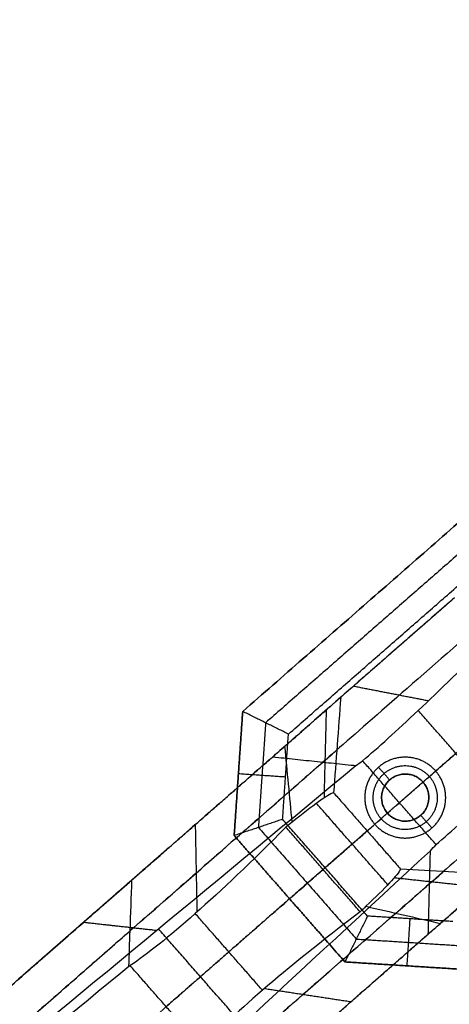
# Model space of a CAD drawing. Header units: millimetres. Extents: x 581 to 1437, y -333 to 1981.
# Tile 30 of 42: x 717 to 780, y 1487 to 1633. Entities that reach past the tile are written whole.
import ezdxf

# ---------------------------------------------------------------- set-up
doc = ezdxf.new("R2010")
doc.units = ezdxf.units.MM
doc.layers.add('Legs', color=7, linetype='Continuous', true_color=0x3fbf7f)
doc.layers.add('Tabletop', color=7, linetype='Continuous', true_color=0xcc9900)

msp = doc.modelspace()

# ---------------------------------------------------------------- linework, layer by layer
at = {"layer": 'Legs'}
for p, q in [((738.51, 1510.24, -1516.22), (717.18, 1491.55, -1516.22)), ((729.93, 1502.73, -1468.64), (729.93, 1502.73, -1541.99))]:
    msp.add_line(p, q, dxfattribs=at)
at = {"layer": 'Legs', "extrusion": (0.658937, -0.752198, 1.38778e-16)}
for centre in [(1665.86, -1505.92, -649.37), (1665.86, -1505.92, -614.37)]:
    msp.add_arc(centre, 101.27, 125.2623, 158.5565, dxfattribs=at)
at = {"layer": 'Legs', "extrusion": (0.658937, -0.752198, 0)}
for centre, radius, start, end in [((1665.86, -1505.92, -643.87), 95.77, 127.6237, 158.6257), ((1541.7, -1378.8, -643.87), 38.36, 317.627, 349.5068), ((1665.86, -1505.92, -619.87), 95.77, 127.6237, 158.6257), ((1541.7, -1378.8, -619.87), 38.36, 317.627, 349.5068)]:
    msp.add_arc(centre, radius, start, end, dxfattribs=at)
at = {"layer": 'Legs', "extrusion": (-0.658937, 0.752198, 0)}
for centre in [(-1665.68, -1500.17, 643.87), (-1665.68, -1500.17, 619.87)]:
    msp.add_arc(centre, 135.18, 20.0141, 44.9643, dxfattribs=at)
at = {"layer": 'Legs'}
for points, degree in [([(831.46, 1597.65, -1382.28), (792.33, 1563.37, -1382.28), (753.2, 1529.09, -1382.28)], 2), ([(756.59, 1527.41, -1385.78), (796.8, 1562.64, -1385.78), (837.02, 1597.86, -1385.78)], 2), ([(749.81, 1530.77, -1375.78), (785.61, 1562.14, -1375.78), (821.42, 1593.51, -1375.78)], 2), ([(821.42, 1593.51, -1378.78), (785.61, 1562.14, -1378.78), (749.81, 1530.77, -1378.78)], 2), ([(781.19, 1547.63, -1385.78), (772.76, 1540.25, -1385.78), (764.34, 1532.87, -1385.78)], 2), ([(778.42, 1521.93, -1375.78), (790.55, 1532.56, -1375.78), (802.68, 1543.18, -1375.78)], 2), ([(767.59, 1523.45, -1469.72), (772.16, 1527.34, -1455.92), (778.66, 1533.47, -1443.6), (786.64, 1541.4, -1433.61)], 3), ([(766.25, 1534.54, -1441.73), (771.81, 1533.45, -1444.57), (777.38, 1532.37, -1447.41)], 2), ([(764.34, 1532.87, -1385.78), (764, 1528.15, -1385.78), (763.65, 1523.43, -1385.78), (763.28, 1518.71, -1385.78)], 3), ([(749.81, 1530.77, -1378.78), (749.17, 1521.55, -1378.78), (748.54, 1512.34, -1378.78)], 2), ([(748.54, 1512.34, -1375.78), (749.17, 1521.55, -1375.78), (749.81, 1530.77, -1375.78)], 2), ([(756.59, 1527.41, -1385.78), (756.34, 1527.53, -1385.52), (755.84, 1527.78, -1385), (755.08, 1528.16, -1384.23), (754.33, 1528.53, -1383.45), (753.58, 1528.9, -1382.67), (752.82, 1529.28, -1381.89), (752.07, 1529.65, -1381.12), (751.31, 1530.02, -1380.34), (750.56, 1530.4, -1379.56), (750.06, 1530.65, -1379.04), (749.81, 1530.77, -1378.78)], 3), ([(749.81, 1530.77, -1378.78), (749.81, 1530.77, -1377.28), (749.81, 1530.77, -1375.78)], 2), ([(762.19, 1530.98, -1395.77), (762.02, 1524.45, -1393.91), (761.86, 1517.91, -1392.05)], 2), ([(786.97, 1518.19, -1450.24), (781.4, 1524.55, -1450.24), (775.84, 1530.9, -1450.24)], 2), ([(753.2, 1529.09, -1382.28), (752.67, 1521.32, -1382.28), (752.13, 1513.55, -1382.28)], 2), ([(755.73, 1514.76, -1385.78), (756.16, 1521.09, -1385.78), (756.59, 1527.41, -1385.78)], 2), ([(778.49, 1511, -1469.72), (782.95, 1515.02, -1455.92), (789.88, 1520.66, -1443.6), (798.8, 1527.53, -1433.61)], 3), ([(757.14, 1514.31, -1402.08), (756.79, 1518.08, -1404.2), (756.43, 1521.85, -1406.33), (756.07, 1525.62, -1408.46)], 3), ([(754.26, 1524.04, -1468.9), (726.19, 1499.45, -1553.23), (698.12, 1474.86, -1637.55)], 2), ([(766.59, 1522.73, -1472.4), (766.93, 1522.96, -1471.51), (767.27, 1523.2, -1470.61), (767.59, 1523.45, -1469.72)], 3), ([(778.49, 1511, -1469.72), (773.04, 1517.22, -1469.72), (767.59, 1523.45, -1469.72)], 2), ([(761.71, 1523.25, -1471.02), (733.63, 1498.66, -1555.35), (705.56, 1474.06, -1639.68)], 2), ([(707.56, 1473.85, -1640.25), (727.24, 1490.14, -1584.3), (746.91, 1506.44, -1528.35), (766.59, 1522.73, -1472.4)], 3), ([(771.6, 1520.61, -1378.28), (770.77, 1521.55, -1377.03), (769.95, 1522.49, -1375.78)], 2), ([(776.54, 1520.29, -1378.28), (777.48, 1521.11, -1377.03), (778.42, 1521.93, -1375.78)], 2), ([(749.17, 1521.55, -1378.78), (752.67, 1521.31, -1382.28), (756.16, 1521.08, -1385.78)], 2), ([(749.17, 1521.55, -1378.78), (749.17, 1521.55, -1377.28), (749.17, 1521.55, -1375.78)], 2), ([(771.6, 1520.61, -1385.72), (771.6, 1520.61, -1382), (771.6, 1520.61, -1378.28)], 2), ([(776.54, 1520.29, -1385.72), (773.9, 1517.98, -1385.72), (771.27, 1515.67, -1385.72)], 2), ([(776.54, 1520.29, -1385.72), (776.54, 1520.29, -1382), (776.54, 1520.29, -1378.28)], 2), ([(763.28, 1518.71, -1385.78), (762.37, 1518.38, -1391.82), (760.24, 1516.85, -1397.47), (757.14, 1514.31, -1402.08)], 3), ([(763.28, 1518.71, -1385.78), (768.26, 1513.04, -1385.78), (773.23, 1507.36, -1385.78)], 2), ([(714.04, 1465.54, -1641.55), (743.54, 1491.38, -1555.64), (773.04, 1517.22, -1469.72)], 2), ([(771.33, 1505.04, -1395.22), (766.03, 1511.08, -1395.22), (760.74, 1517.13, -1395.22)], 2), ([(755.73, 1514.76, -1385.78), (755.46, 1514.67, -1385.52), (754.93, 1514.49, -1385), (754.13, 1514.22, -1384.23), (753.33, 1513.95, -1383.45), (752.53, 1513.68, -1382.67), (751.74, 1513.41, -1381.89), (750.94, 1513.14, -1381.12), (750.14, 1512.88, -1380.34), (749.34, 1512.61, -1379.56), (748.81, 1512.43, -1379.04), (748.54, 1512.34, -1378.78)], 3), ([(768.32, 1500.38, -1385.78), (762.02, 1507.57, -1385.78), (755.73, 1514.76, -1385.78)], 2), ([(771.27, 1515.67, -1378.28), (770.33, 1514.85, -1377.03), (769.39, 1514.03, -1375.78)], 2), ([(771.27, 1515.67, -1378.28), (771.27, 1515.67, -1382), (771.27, 1515.67, -1385.72)], 2), ([(776.21, 1515.35, -1378.28), (777.03, 1514.41, -1377.03), (777.86, 1513.47, -1375.78)], 2), ([(776.21, 1515.35, -1385.72), (776.21, 1515.35, -1382), (776.21, 1515.35, -1378.28)], 2), ([(756.22, 1513.59, -1403.35), (746.12, 1503.44, -1416.63), (738.16, 1496.37, -1433.35), (733.11, 1493.04, -1451.91)], 3), ([(742.77, 1513.97, -1430.48), (742.89, 1507.47, -1427.81), (743.02, 1500.97, -1425.14)], 2), ([(752.13, 1513.55, -1382.28), (759.39, 1505.27, -1382.28), (766.65, 1496.98, -1382.28)], 2), ([(757.14, 1514.31, -1402.08), (756.83, 1514.09, -1402.51), (756.52, 1513.85, -1402.94), (756.22, 1513.59, -1403.35)], 3), ([(767.22, 1501.03, -1403.35), (761.72, 1507.31, -1403.35), (756.22, 1513.59, -1403.35)], 2), ([(756.76, 1502.96, -1375.78), (763.07, 1508.49, -1375.78), (769.39, 1514.03, -1375.78)], 2), ([(748.54, 1512.34, -1378.78), (756.76, 1502.96, -1378.78), (764.97, 1493.58, -1378.78)], 2), ([(764.97, 1493.58, -1375.78), (756.76, 1502.96, -1375.78), (748.54, 1512.34, -1375.78)], 2), ([(748.54, 1512.34, -1378.78), (748.54, 1512.34, -1377.28), (748.54, 1512.34, -1375.78)], 2), ([(762.02, 1507.57, -1385.78), (765.14, 1510.3, -1385.78), (768.26, 1513.04, -1385.78)], 2), ([(777.65, 1510.1, -1472.4), (777.92, 1510.42, -1471.51), (778.2, 1510.71, -1470.61), (778.49, 1511, -1469.72)], 3), ([(721.43, 1458.02, -1640.25), (740.17, 1475.38, -1584.3), (758.91, 1492.74, -1528.35), (777.65, 1510.1, -1472.4)], 3), ([(756.76, 1502.96, -1378.78), (759.39, 1505.27, -1382.28), (762.02, 1507.57, -1385.78)], 2), ([(773.23, 1507.36, -1385.78), (772.78, 1506.49, -1391.82), (770.99, 1504.58, -1397.47), (768.06, 1501.84, -1402.08)], 3), ([(787.4, 1506.54, -1385.78), (782.68, 1506.82, -1385.78), (777.96, 1507.1, -1385.78), (773.23, 1507.36, -1385.78)], 3), ([(785.25, 1504.65, -1395.77), (778.75, 1505.35, -1393.91), (772.25, 1506.05, -1392.05)], 2), ([(684.88, 1463.26, -1636.71), (709.13, 1484.5, -1546.24), (733.38, 1505.75, -1455.77)], 2), ([(777.52, 1505.2, -1471.02), (749.45, 1480.6, -1555.35), (721.38, 1456.01, -1639.68)], 2), ([(756.76, 1502.96, -1378.78), (756.76, 1502.96, -1377.28), (756.76, 1502.96, -1375.78)], 2), ([(768.06, 1501.84, -1402.08), (767.8, 1501.56, -1402.51), (767.52, 1501.29, -1402.94), (767.22, 1501.03, -1403.35)], 3), ([(768.06, 1501.84, -1402.08), (771.75, 1501, -1404.2), (775.45, 1500.15, -1406.33), (779.13, 1499.3, -1408.46)], 3), ([(752.73, 1489.38, -1425.65), (747.75, 1495.07, -1425.65), (742.77, 1500.76, -1425.65)], 2), ([(767.22, 1501.03, -1403.35), (755.84, 1492.35, -1416.63), (747.78, 1485.39, -1433.35), (743.81, 1480.83, -1451.91)], 3), ([(768.32, 1500.38, -1385.78), (768.2, 1500.13, -1385.52), (767.95, 1499.63, -1385), (767.58, 1498.87, -1384.23), (767.2, 1498.12, -1383.45), (766.83, 1497.36, -1382.67), (766.46, 1496.61, -1381.89), (766.09, 1495.85, -1381.12), (765.72, 1495.09, -1380.34), (765.34, 1494.34, -1379.56), (765.1, 1493.83, -1379.04), (764.97, 1493.58, -1378.78)], 3), ([(780.97, 1499.58, -1385.78), (774.65, 1499.98, -1385.78), (768.32, 1500.38, -1385.78)], 2), ([(726.23, 1499.48, -1553.12), (731.64, 1498.88, -1554.74), (737.06, 1498.28, -1556.37)], 2), ([(774.19, 1493, -1378.78), (774.41, 1496.49, -1382.28), (774.64, 1499.98, -1385.78)], 2), ([(684.59, 1455.69, -1634.93), (708.85, 1476.95, -1544.42), (733.11, 1498.2, -1453.91)], 2), ([(777.33, 1497.71, -1468.9), (749.26, 1473.12, -1553.23), (721.18, 1448.53, -1637.55)], 2), ([(749.77, 1484.28, -1555.64), (743.54, 1491.38, -1555.64), (737.32, 1498.49, -1555.64)], 2), ([(766.65, 1496.98, -1382.28), (774.42, 1496.49, -1382.28), (782.19, 1495.99, -1382.28)], 2), ([(732.93, 1492.89, -1452.6), (716.78, 1479.65, -1513.18), (700.64, 1466.41, -1573.76), (684.5, 1453.16, -1634.34)], 3), ([(733.11, 1493.04, -1451.91), (733.05, 1492.99, -1452.14), (732.99, 1492.94, -1452.37), (732.93, 1492.89, -1452.6)], 3), ([(743.81, 1480.83, -1451.91), (738.46, 1486.93, -1451.91), (733.11, 1493.04, -1451.91)], 2), ([(764.97, 1493.58, -1378.78), (774.19, 1493, -1378.78), (783.41, 1492.41, -1378.78)], 2), ([(783.41, 1492.41, -1375.78), (774.19, 1493, -1375.78), (764.97, 1493.58, -1375.78)], 2), ([(764.97, 1493.58, -1378.78), (764.97, 1493.58, -1377.28), (764.97, 1493.58, -1375.78)], 2), ([(774.19, 1493, -1378.78), (774.19, 1493, -1377.28), (774.19, 1493, -1375.78)], 2), ([(765.83, 1487.64, -1430.48), (759.41, 1488.62, -1427.81), (752.98, 1489.6, -1425.14)], 2)]:
    msp.add_open_spline(points, degree=degree, dxfattribs=at)
for points, weights in [([(773.04, 1517.22, -1469.72), (779.89, 1523.22, -1448.78), (792.72, 1534.46, -1433.61)], [1, 0.976593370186, 1]), ([(756.07, 1525.62, -1408.46), (762.76, 1531.49, -1398.77), (764.34, 1532.87, -1385.78)], [1, 0.957755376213, 0.999806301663]), ([(733.38, 1505.75, -1455.77), (740.78, 1512.23, -1428.77), (756.07, 1525.62, -1408.46)], [1, 0.976313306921, 1]), ([(768.26, 1513.04, -1385.78), (767.1, 1512.02, -1395.96), (761.72, 1507.31, -1403.35)], [0.999719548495, 0.952306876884, 1]), ([(761.72, 1507.31, -1403.35), (745.33, 1492.95, -1423.61), (738.46, 1486.93, -1451.91)], [1, 0.96773069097, 1]), ([(779.13, 1499.3, -1408.46), (785.83, 1505.16, -1398.77), (787.4, 1506.54, -1385.78)], [1, 0.957755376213, 0.999806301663]), ([(756.44, 1479.42, -1455.77), (763.85, 1485.9, -1428.77), (779.13, 1499.3, -1408.46)], [1, 0.976313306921, 1])]:
    msp.add_rational_spline(points, weights, degree=2, dxfattribs=at)
for points, knots in [([(754.26, 1524.04, -1468.9), (754.82, 1523.98, -1469.05), (755.92, 1523.86, -1469.37), (757.57, 1523.69, -1469.84), (759.23, 1523.51, -1470.31), (760.88, 1523.34, -1470.78), (762.53, 1523.16, -1471.25), (764.19, 1522.99, -1471.72), (765.54, 1522.84, -1472.11), (766.34, 1522.76, -1472.33), (766.59, 1522.73, -1472.4)], [0, 0, 0, 0, 1.728676, 3.457355, 5.186036, 6.914719, 8.643405, 10.372094, 12.100786, 12.881973, 12.881973, 12.881973, 12.881973]), ([(777.33, 1497.71, -1468.9), (777.34, 1498.27, -1469.05), (777.37, 1499.38, -1469.37), (777.41, 1501.04, -1469.84), (777.46, 1502.7, -1470.31), (777.5, 1504.36, -1470.78), (777.54, 1506.03, -1471.25), (777.59, 1507.69, -1471.72), (777.62, 1509.05, -1472.11), (777.64, 1509.85, -1472.33), (777.65, 1510.1, -1472.4)], [0, 0, 0, 0, 1.728676, 3.457355, 5.186036, 6.914719, 8.643405, 10.372094, 12.100786, 12.881973, 12.881973, 12.881973, 12.881973]), ([(732.93, 1492.89, -1452.6), (732.99, 1494.66, -1453.03), (733.05, 1496.43, -1453.47), (733.2, 1500.72, -1454.53), (733.29, 1503.23, -1455.15), (733.38, 1505.75, -1455.77)], [-13.249606, -13.249606, -13.249606, -13.249606, -7.778152, -7.778152, 0, 0, 0, 0])]:
    msp.add_open_spline(points, degree=3, knots=knots, dxfattribs=at)
for points, knots in [([(769.39, 1514.03, -1375.78), (765.44, 1518.54, -1375.78), (769.95, 1522.49, -1375.78), (774.46, 1526.45, -1375.78), (778.42, 1521.93, -1375.78), (782.37, 1517.42, -1375.78), (777.86, 1513.47, -1375.78), (773.34, 1509.51, -1375.78), (769.39, 1514.03, -1375.78)], [-37.698159, -37.698159, -37.698159, -28.27362, -28.27362, -18.84908, -18.84908, -9.42454, -9.42454, 0, 0, 0]), ([(770.33, 1514.85, -1377.03), (773.46, 1511.28, -1377.03), (777.03, 1514.41, -1377.03), (780.61, 1517.54, -1377.03), (777.48, 1521.11, -1377.03), (774.35, 1524.68, -1377.03), (770.77, 1521.55, -1377.03), (767.2, 1518.42, -1377.03), (770.33, 1514.85, -1377.03)], [0, 0, 0, 9.42454, 9.42454, 18.84908, 18.84908, 28.27362, 28.27362, 37.698159, 37.698159, 37.698159]), ([(771.27, 1515.67, -1378.28), (773.58, 1513.04, -1378.28), (776.21, 1515.35, -1378.28), (778.84, 1517.65, -1378.28), (776.54, 1520.29, -1378.28), (774.23, 1522.92, -1378.28), (771.6, 1520.61, -1378.28), (768.96, 1518.31, -1378.28), (771.27, 1515.67, -1378.28)], [0, 0, 0, 9.42454, 9.42454, 18.84908, 18.84908, 28.27362, 28.27362, 37.698159, 37.698159, 37.698159]), ([(771.27, 1515.67, -1385.72), (768.96, 1518.31, -1385.72), (771.6, 1520.61, -1385.72), (774.23, 1522.92, -1385.72), (776.54, 1520.29, -1385.72), (778.84, 1517.65, -1385.72), (776.21, 1515.35, -1385.72), (773.58, 1513.04, -1385.72), (771.27, 1515.67, -1385.72)], [-21.991149, -21.991149, -21.991149, -16.493361, -16.493361, -10.995574, -10.995574, -5.497787, -5.497787, 0, 0, 0])]:
    msp.add_rational_spline(points, [1, 0.707106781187, 1, 0.707106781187, 1, 0.707106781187, 1, 0.707106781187, 1], degree=2, knots=knots, dxfattribs=at)
at = {"layer": 'Tabletop'}
for points, weights, knots in [([(728.5, 1843.73, -1375.78), (672.14, 1721.7, -1375.78), (664.91, 1587.48, -1375.78), (664.46, 1579.25, -1375.78), (664.21, 1571.01, -1375.78)], [1, 0.98101728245, 0.997769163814, 0.998814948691, 1], [0, 0, 0, 302.813278, 302.813278, 321.717277, 321.717277, 321.717277]), ([(819.33, 1386.18, -1356.78), (741.91, 1384.06, -1356.78), (687.71, 1439.39, -1356.78), (633.51, 1494.72, -1356.78), (637.23, 1572.08, -1356.78)], [1, 0.916499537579, 1, 0.916499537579, 1], [-585.08541, -585.08541, -585.08541, -439.031113, -439.031113, -292.976817, -292.976817, -292.976817]), ([(819.33, 1386.18, -1360.78), (741.91, 1384.06, -1360.78), (687.71, 1439.39, -1360.78), (633.51, 1494.72, -1360.78), (637.23, 1572.08, -1360.78)], [1, 0.916499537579, 1, 0.916499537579, 1], [-585.08541, -585.08541, -585.08541, -439.031113, -439.031113, -292.976817, -292.976817, -292.976817])]:
    msp.add_rational_spline(points, weights, degree=2, knots=knots, dxfattribs=at)

doc.saveas('drawing.dxf')
